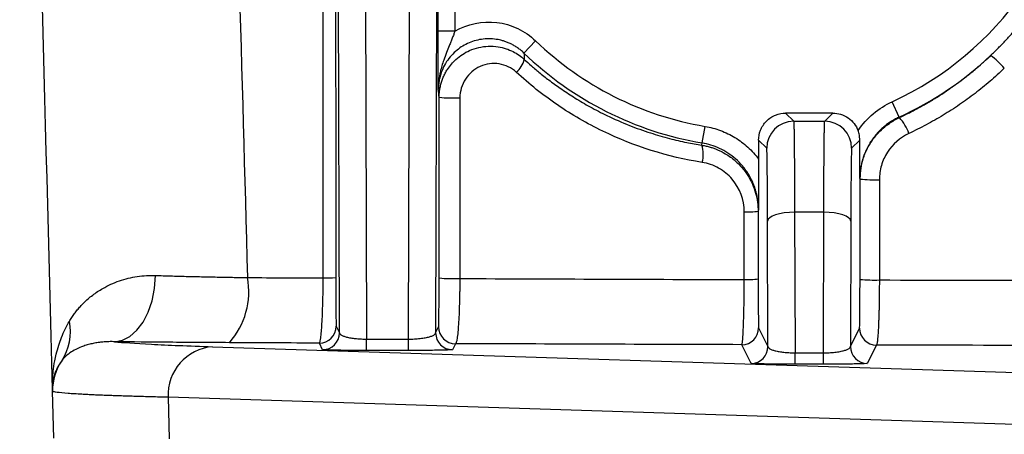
# Model space of a CAD drawing. Header units: millimetres. Extents: x 5 to 597, y 5 to 415.
# Tile 126 of 136: x 486.36 to 492.2, y 315.16 to 317.62. Entities that reach past the tile are written whole.
import ezdxf

# ---------------------------------------------------------------- set-up
doc = ezdxf.new("R2010")
doc.units = ezdxf.units.MM

msp = doc.modelspace()

# ---------------------------------------------------------------- linework, layer by layer
at = {"color": 7, "linetype": 'Continuous', "lineweight": 25}
for p, q in [((488.3991, 320.8349), (488.4145, 315.7292)), ((488.6641, 315.7292), (488.6794, 320.8349)), ((488.2542, 315.7665), (488.2392, 320.7828)), ((488.8394, 320.7828), (488.8244, 315.7665)), ((488.8384, 317.5548), (488.8384, 320.1834)), ((488.9384, 320.1834), (488.9384, 317.5548)), ((488.9384, 317.5548), (488.8384, 317.5548)), ((489.3479, 317.4255), (489.4172, 317.4974)), ((488.8447, 316.0918), (488.8451, 317.1629)), ((491.5737, 317.046), (491.5322, 317.1368)), ((490.8993, 317.0691), (490.9474, 317.0209)), ((491.1793, 317.0691), (490.8993, 317.0691)), ((491.1311, 317.0209), (491.1793, 317.0691)), ((490.4052, 316.8921), (490.4218, 316.9906)), ((490.9474, 317.0209), (491.1311, 317.0209)), ((490.7393, 316.9091), (490.7393, 316.7963)), ((490.7875, 316.8609), (490.7393, 316.9091)), ((491.3394, 316.9091), (491.2911, 316.8609)), ((490.4029, 316.8788), (490.4052, 316.8921)), ((491.3408, 316.6778), (491.3402, 316.6816)), ((491.3406, 316.0834), (491.3408, 316.6778)), ((491.4555, 316.6744), (491.4553, 316.0799)), ((490.6542, 316.0822), (490.6541, 316.4836)), ((490.7384, 316.4971), (490.7367, 316.4871)), ((490.7367, 316.4871), (490.7369, 316.0857)), ((491.1259, 316.4814), (490.9527, 316.4814)), ((490.9527, 316.4814), (490.9552, 315.6478)), ((491.1234, 315.6478), (491.1259, 316.4814)), ((490.7949, 315.6851), (490.7927, 316.4293)), ((491.2859, 316.4293), (491.2837, 315.6851)), ((488.2347, 315.8055), (488.2542, 315.7665)), ((488.8244, 315.7665), (488.8421, 315.802)), ((490.7395, 315.796), (490.7949, 315.6851)), ((491.2837, 315.6851), (491.338, 315.7938)), ((487.5017, 315.6843), (492.5268, 315.5233)), ((488.1542, 315.6666), (488.1348, 315.7055)), ((488.4145, 315.6618), (488.4145, 315.7292)), ((488.4145, 315.7292), (488.6641, 315.7292)), ((488.6641, 315.6618), (488.6641, 315.7292)), ((488.9421, 315.7021), (488.9244, 315.6666)), ((490.6949, 315.5852), (490.6395, 315.6961)), ((491.438, 315.6938), (491.3837, 315.5852)), ((488.6641, 315.6618), (488.4145, 315.6618)), ((490.9552, 315.5804), (490.9552, 315.6478)), ((490.9552, 315.6478), (491.1234, 315.6478)), ((491.1234, 315.5804), (491.1234, 315.6478)), ((491.1234, 315.5804), (490.9552, 315.5804)), ((486.5529, 315.4209), (486.5526, 315.4332)), ((486.5602, 315.1415), (486.5529, 315.4209)), ((487.2382, 315.3843), (487.2447, 315.138)), ((492.2633, 315.2233), (487.2382, 315.3843))]:
    msp.add_line(p, q, dxfattribs=at)
at = {"color": 7, "linetype": 'Continuous', "lineweight": 25, "flags": 128}
for points in [[(488.1574, 316.0919), (488.1569, 317.8335), (488.1566, 318.9605), (488.1563, 320.0874), (488.156, 321.2144)], [(488.2305, 321.2179), (488.2314, 318.3493), (488.2321, 316.0953)], [(488.9678, 317.1595), (488.9676, 316.5596), (488.9675, 316.0883)], [(491.5737, 317.046), (491.5741, 317.0441), (491.5744, 317.0427)], [(490.9527, 316.4814), (490.9216, 316.4803), (490.8918, 316.4773), (490.8642, 316.4725), (490.84, 316.466), (490.8201, 316.4581), (490.8052, 316.4491), (490.796, 316.4394), (490.7927, 316.4293)], [(491.2859, 316.4293), (491.2826, 316.4394), (491.2733, 316.4491), (491.2585, 316.4581), (491.2386, 316.466), (491.2144, 316.4725), (491.1868, 316.4773), (491.157, 316.4803), (491.1259, 316.4814)], [(486.9206, 315.7139), (486.9671, 315.7224), (487.0119, 315.7452), (487.0533, 315.7817), (487.0898, 315.8304), (487.1201, 315.8895), (487.143, 315.9569), (487.1577, 316.0301), (487.1637, 316.1064)]]:
    msp.add_lwpolyline(points, dxfattribs=at)
at = {"color": 7, "linetype": 'Continuous', "lineweight": 25}
for centre, radius, start, end in [((490.7393, 318.8691), 1.9051, 294.59335, 57.03856), ((490.7393, 318.8691), 1.9051, 226.05459, 260.40779), ((489.2088, 317.4213), 0.1445, 310.53751, 346.58759), ((490.7393, 318.8691), 2.005, 226.05459, 260.40779), ((490.7393, 318.8691), 2.005, 294.59335, 313.33895), ((491.8221, 317.0182), 0.4901, 40.23792, 53.25369), ((488.9329, 318.0909), 0.9321, 264.59432, 272.14864), ((491.3631, 316.8542), 0.2832, 19.41954, 41.7247), ((490.9475, 316.8609), 0.16, 90.00511, 179.99489), ((491.1311, 316.8609), 0.16, 0.00511, 89.99489), ((490.243, 316.8255), 0.1686, 343.23291, 18.43624), ((491.4245, 317.5429), 0.8691, 264.47123, 272.04438), ((490.6719, 317.0425), 0.5591, 268.17336, 276.66077), ((487.2562, 316.0118), 0.4601, 318.68753, 10.29517), ((488.1725, 316.5689), 0.4773, 268.18514, 277.16736), ((488.9325, 317.0195), 0.9319, 264.59401, 272.14825), ((490.672, 316.6411), 0.5592, 268.17334, 276.66031), ((491.4243, 316.9484), 0.869, 264.47106, 272.04428), ((486.3525, 315.7712), 0.3063, 326.25851, 11.86298), ((488.1347, 315.8055), 0.1, 270.00695, 359.98651), ((488.9421, 315.8021), 0.1, 180.01349, 269.99305), ((488.1542, 315.7666), 0.1, 270.00695, 359.98651), ((488.9244, 315.7666), 0.1, 180.01349, 269.99305), ((490.6395, 315.7961), 0.1, 270.00695, 359.98651), ((491.438, 315.7938), 0.1, 180.01349, 269.99305), ((487.5242, 315.3988), 0.2863, 94.50712, 182.90924), ((490.6949, 315.6852), 0.1, 270.00695, 359.98651), ((491.3837, 315.6852), 0.1, 180.01349, 269.99305), ((486.8527, 315.4287), 0.2999, 144.9409, 181.49958)]:
    msp.add_arc(centre, radius, start, end, dxfattribs=at)
for points, knots in [([(486.5526, 315.4332), (486.5089, 317.1007), (486.444, 319.5794), (486.3791, 322.058), (486.3579, 322.8691)], [0, 0, 0, 0, 0.672769, 1, 1, 1, 1]), ([(492.1153, 317.4108), (492.1307, 317.4256), (492.1614, 317.4553), (492.2058, 317.5018), (492.249, 317.5499), (492.2908, 317.5996), (492.3311, 317.651), (492.37, 317.7039), (492.4073, 317.7584), (492.4431, 317.8143), (492.4771, 317.8717), (492.5094, 317.9305), (492.5398, 317.9907), (492.5684, 318.0522), (492.5951, 318.1149), (492.6197, 318.1788), (492.6423, 318.2439), (492.6628, 318.31), (492.6811, 318.3771), (492.6972, 318.4452), (492.711, 318.5141), (492.7224, 318.5839), (492.7314, 318.6543), (492.738, 318.7254), (492.7422, 318.7971), (492.7428, 318.845), (492.7431, 318.8691)], [0, 0, 0, 0, 0.039186, 0.078585, 0.118198, 0.158024, 0.198063, 0.238316, 0.278782, 0.319463, 0.360357, 0.401467, 0.442792, 0.484334, 0.526092, 0.568069, 0.610264, 0.652679, 0.695314, 0.73817, 0.781249, 0.82455, 0.868076, 0.911825, 0.9558, 1, 1, 1, 1]), ([(488.9384, 317.5548), (489.0131, 317.5984), (489.1013, 317.6169), (489.2305, 317.6014), (489.272, 317.5894), (489.3505, 317.5521), (489.3858, 317.5276), (489.4172, 317.4974)], [0, 0, 0, 0, 0.5, 0.5, 0.75, 0.75, 1, 1, 1, 1]), ([(488.8402, 317.2084), (488.8399, 317.2326), (488.8397, 317.257), (488.8393, 317.3079), (488.8392, 317.3347), (488.8388, 317.3916), (488.8387, 317.4217), (488.8385, 317.4867), (488.8384, 317.5202), (488.8384, 317.5548)], [0, 0, 0, 0, 0.25, 0.25, 0.5, 0.5, 0.75, 0.75, 1, 1, 1, 1]), ([(488.9384, 317.5547), (488.9361, 317.548), (488.9311, 317.5341), (488.9229, 317.5128), (488.914, 317.4906), (488.9024, 317.4621), (488.8877, 317.4264), (488.8687, 317.3759), (488.8464, 317.3036), (488.8425, 317.2441), (488.8402, 317.2084)], [0, 0, 0, 0, 0.056742, 0.117718, 0.182469, 0.250634, 0.369154, 0.501361, 0.700538, 1, 1, 1, 1]), ([(489.3479, 317.4255), (489.3419, 317.431), (489.33, 317.442), (489.3107, 317.4564), (489.2908, 317.4691), (489.2706, 317.4799), (489.2506, 317.4887), (489.2311, 317.4957), (489.2123, 317.501), (489.1716, 317.5098), (489.1062, 317.5122), (489.0221, 317.4899), (488.9462, 317.4441), (488.8956, 317.3879), (488.8657, 317.3332), (488.8504, 317.2904), (488.8417, 317.2487), (488.8406, 317.2215), (488.8402, 317.2084)], [0, 0, 0, 0, 0.034934, 0.0694058, 0.1031135, 0.1357584, 0.1670533, 0.1967305, 0.2245471, 0.2502893, 0.3750851, 0.5000092, 0.6177693, 0.7497052, 0.8185375, 0.883373, 0.9438952, 1, 1, 1, 1]), ([(488.8451, 317.1629), (488.8453, 317.1706), (488.8456, 317.1863), (488.8485, 317.21), (488.8533, 317.2341), (488.8603, 317.2583), (488.8694, 317.2824), (488.8808, 317.306), (488.9029, 317.3433), (488.9469, 317.3949), (489.0282, 317.4479), (489.118, 317.469), (489.1917, 317.4647), (489.2415, 317.4526), (489.283, 317.4352), (489.3191, 317.4137), (489.3395, 317.3962), (489.3494, 317.3878)], [0, 0, 0, 0, 0.033042, 0.067142, 0.102229, 0.138212, 0.174983, 0.212417, 0.250375, 0.360856, 0.500153, 0.661766, 0.749634, 0.818632, 0.883536, 0.944028, 1, 1, 1, 1]), ([(489.3494, 317.3878), (489.3636, 317.3749), (489.3943, 317.3472), (489.4455, 317.3043), (489.5053, 317.2576), (489.5744, 317.2079), (489.6533, 317.1564), (489.7425, 317.1041), (489.8495, 317.0488), (489.9686, 316.9966), (490.0928, 316.9519), (490.2065, 316.919), (490.3086, 316.895), (490.373, 316.8839), (490.4029, 316.8788)], [0, 0, 0, 0, 0.048419, 0.104595, 0.168519, 0.240181, 0.319573, 0.406681, 0.501493, 0.624191, 0.735369, 0.83505, 0.923254, 1, 1, 1, 1]), ([(491.5744, 317.0427), (491.5941, 317.0521), (491.6336, 317.0709), (491.6916, 317.1015), (491.7487, 317.1339), (491.8048, 317.1681), (491.8597, 317.2042), (491.9134, 317.2421), (491.966, 317.2817), (492.0172, 317.323), (492.0672, 317.3659), (492.0993, 317.3959), (492.1153, 317.4108)], [0, 0, 0, 0, 0.1000032, 0.1999966, 0.2999834, 0.3999673, 0.4999515, 0.5999397, 0.6999351, 0.7999414, 0.8999618, 1, 1, 1, 1]), ([(489.3027, 317.3115), (489.2741, 317.3379), (489.2384, 317.3549), (489.1627, 317.3666), (489.1231, 317.3611), (489.0532, 317.3296), (489.0223, 317.3032), (488.9797, 317.2378), (488.9678, 317.1991), (488.9678, 317.1595)], [0, 0, 0, 0, 0.25, 0.25, 0.5, 0.5, 0.75, 0.75, 1, 1, 1, 1]), ([(492.1962, 317.3347), (492.1823, 317.3217), (492.1545, 317.2956), (492.1116, 317.2579), (492.0677, 317.2214), (492.0228, 317.1861), (491.977, 317.1519), (491.9144, 317.1079), (491.8337, 317.056), (491.7337, 316.9986), (491.6647, 316.9651), (491.6301, 316.9484)], [0, 0, 0, 0, 0.082955, 0.165807, 0.248615, 0.331443, 0.41435, 0.497398, 0.664901, 0.832268, 1, 1, 1, 1]), ([(490.4044, 316.7768), (490.1981, 316.8097), (490.002, 316.8717), (489.7226, 317.007), (489.6319, 317.0594), (489.4607, 317.1761), (489.3795, 317.2406), (489.3027, 317.3115)], [0, 0, 0, 0, 0.5, 0.5, 0.75, 0.75, 1, 1, 1, 1]), ([(491.3288, 316.9661), (491.3544, 317.0033), (491.385, 317.0368), (491.4535, 317.0942), (491.4911, 317.118), (491.5322, 317.1368)], [0, 0, 0, 0, 0.5, 0.5, 1, 1, 1, 1]), ([(490.7393, 316.9091), (490.7393, 316.9279), (490.7427, 316.9483), (490.7583, 316.9877), (490.7705, 317.0066), (490.8018, 317.0378), (490.8207, 317.05), (490.8601, 317.0656), (490.8804, 317.0691), (490.8993, 317.0691)], [0, 0, 0, 0, 0.25, 0.25, 0.5, 0.5, 0.75, 0.75, 1, 1, 1, 1]), ([(491.1793, 317.0691), (491.2095, 317.0691), (491.2427, 317.0597), (491.2974, 317.022), (491.318, 316.9944), (491.3288, 316.9661)], [0, 0, 0, 0, 0.5, 0.5, 1, 1, 1, 1]), ([(491.5737, 317.046), (491.5658, 317.0422), (491.5498, 317.0345), (491.5266, 317.0208), (491.5036, 317.0052), (491.4813, 316.9876), (491.4599, 316.9681), (491.4396, 316.9466), (491.4207, 316.9234), (491.4036, 316.8988), (491.387, 316.8708), (491.3705, 316.8367), (491.3549, 316.7931), (491.3427, 316.7403), (491.341, 316.7019), (491.3402, 316.6816)], [0, 0, 0, 0, 0.057432, 0.116498, 0.177119, 0.239196, 0.30261, 0.367225, 0.432884, 0.499416, 0.56332, 0.646436, 0.748031, 0.866669, 1, 1, 1, 1]), ([(491.3408, 316.6778), (491.3409, 316.6867), (491.3413, 316.7047), (491.3442, 316.7319), (491.3488, 316.7594), (491.3556, 316.7871), (491.3645, 316.8147), (491.3756, 316.8419), (491.3887, 316.8686), (491.408, 316.9014), (491.4367, 316.9402), (491.4743, 316.9781), (491.5201, 317.0143), (491.554, 317.032), (491.5744, 317.0427)], [0, 0, 0, 0, 0.058269, 0.117956, 0.178967, 0.241193, 0.304506, 0.368763, 0.433806, 0.499467, 0.617993, 0.749321, 0.848812, 1, 1, 1, 1]), ([(490.4218, 316.9906), (490.4534, 316.9852), (490.484, 316.977), (490.5432, 316.9548), (490.5721, 316.9408), (490.6264, 316.9075), (490.6517, 316.8885), (490.6985, 316.8459), (490.7201, 316.822), (490.7393, 316.7963)], [0, 0, 0, 0, 0.25, 0.25, 0.5, 0.5, 0.75, 0.75, 1, 1, 1, 1]), ([(490.9474, 317.0209), (490.9475, 317.0206), (490.9477, 317.02), (490.948, 317.0169), (490.9482, 317.0122), (490.9485, 317.0059), (490.9487, 316.998), (490.9489, 316.9887), (490.9492, 316.9781), (490.9494, 316.9662), (490.9496, 316.9531), (490.9498, 316.9389), (490.95, 316.9237), (490.9502, 316.9076), (490.9504, 316.8907), (490.9506, 316.8729), (490.9507, 316.8546), (490.9509, 316.8356), (490.9511, 316.816), (490.9512, 316.796), (490.9514, 316.7756), (490.9515, 316.7549), (490.9516, 316.734), (490.9517, 316.7128), (490.9519, 316.6915), (490.952, 316.6701), (490.9521, 316.6487), (490.9522, 316.6273), (490.9523, 316.606), (490.9524, 316.5847), (490.9524, 316.5637), (490.9525, 316.5428), (490.9526, 316.5221), (490.9526, 316.5017), (490.9527, 316.4881), (490.9527, 316.4814)], [0, 0, 0, 0, 0.038892, 0.077247, 0.115066, 0.152348, 0.189092, 0.225301, 0.260972, 0.296106, 0.330704, 0.364765, 0.398289, 0.431276, 0.463727, 0.495641, 0.527017, 0.557857, 0.588161, 0.617927, 0.647156, 0.675849, 0.704005, 0.731624, 0.758706, 0.785251, 0.81126, 0.836731, 0.861666, 0.886064, 0.909925, 0.933249, 0.956036, 0.978286, 1, 1, 1, 1]), ([(491.1259, 316.4814), (491.1259, 316.4938), (491.126, 316.5192), (491.1261, 316.5571), (491.1263, 316.5958), (491.1264, 316.6349), (491.1266, 316.6742), (491.1268, 316.7134), (491.1271, 316.752), (491.1273, 316.7899), (491.1276, 316.8264), (491.1279, 316.8614), (491.1282, 316.8942), (491.1286, 316.9244), (491.129, 316.9515), (491.1293, 316.975), (491.1298, 316.9943), (491.1302, 317.0088), (491.1307, 317.0186), (491.131, 317.0201), (491.1311, 317.0209)], [0, 0, 0, 0, 0.0402214, 0.082247, 0.126077, 0.1717112, 0.2191495, 0.268392, 0.3194385, 0.372289, 0.4269435, 0.4834019, 0.5416641, 0.60173, 0.6635996, 0.7272728, 0.7927495, 0.8600297, 0.9291132, 1, 1, 1, 1]), ([(491.3394, 316.9091), (491.3392, 316.9147), (491.3389, 316.9243), (491.3367, 316.9389), (491.3336, 316.9525), (491.3303, 316.9617), (491.3288, 316.9661)], [0, 0, 0, 0, 0.290269, 0.500205, 0.762717, 1, 1, 1, 1]), ([(491.3402, 316.6816), (491.3401, 316.6999), (491.34, 316.7279), (491.3398, 316.765), (491.3397, 316.7974), (491.3396, 316.8329), (491.3394, 316.8717), (491.3394, 316.897), (491.3394, 316.9091)], [0, 0, 0, 0, 0.250352, 0.381866, 0.500227, 0.682048, 0.848411, 1, 1, 1, 1]), ([(491.6301, 316.9484), (491.5781, 316.9241), (491.5336, 316.8849), (491.4876, 316.8128), (491.4757, 316.7865), (491.4596, 316.7314), (491.4555, 316.7032), (491.4555, 316.6744)], [0, 0, 0, 0, 0.5, 0.5, 0.75, 0.75, 1, 1, 1, 1]), ([(490.4029, 316.8788), (490.4115, 316.8772), (490.4281, 316.8742), (490.4516, 316.868), (490.4728, 316.8611), (490.4916, 316.8539), (490.5079, 316.8467), (490.5218, 316.8398), (490.5516, 316.8238), (490.5937, 316.7948), (490.6407, 316.7485), (490.6767, 316.6997), (490.7037, 316.6492), (490.7228, 316.5959), (490.7346, 316.5415), (490.736, 316.5051), (490.7367, 316.4871)], [0, 0, 0, 0, 0.046984, 0.090637, 0.130661, 0.166807, 0.198871, 0.226693, 0.250145, 0.380599, 0.499946, 0.602444, 0.704674, 0.805619, 0.904334, 1, 1, 1, 1]), ([(490.7384, 316.4971), (490.7383, 316.5061), (490.7379, 316.5243), (490.735, 316.5518), (490.7302, 316.5795), (490.7234, 316.6073), (490.7103, 316.6476), (490.6864, 316.699), (490.6481, 316.7535), (490.6043, 316.7984), (490.5583, 316.8335), (490.5088, 316.861), (490.4576, 316.8812), (490.4224, 316.8885), (490.4052, 316.8921)], [0, 0, 0, 0, 0.048068, 0.097215, 0.147356, 0.198398, 0.25023, 0.373237, 0.500059, 0.604214, 0.707242, 0.80812, 0.90595, 1, 1, 1, 1]), ([(490.7927, 316.4293), (490.7925, 316.4875), (490.7923, 316.5455), (490.7916, 316.6522), (490.7911, 316.7007), (490.7902, 316.7799), (490.7897, 316.8105), (490.7886, 316.8507), (490.788, 316.8604), (490.7875, 316.8609)], [0, 0, 0, 0, 0.25, 0.25, 0.5, 0.5, 0.75, 0.75, 1, 1, 1, 1]), ([(491.2911, 316.8609), (491.2906, 316.8604), (491.29, 316.8507), (491.2889, 316.8105), (491.2884, 316.7799), (491.2874, 316.7007), (491.287, 316.6522), (491.2863, 316.5455), (491.2861, 316.4875), (491.2859, 316.4293)], [0, 0, 0, 0, 0.25, 0.25, 0.5, 0.5, 0.75, 0.75, 1, 1, 1, 1]), ([(490.7393, 316.7963), (490.7393, 316.7886), (490.7393, 316.7729), (490.7393, 316.7487), (490.7392, 316.7234), (490.7392, 316.6971), (490.7391, 316.6696), (490.739, 316.6303), (490.7388, 316.5725), (490.7385, 316.5249), (490.7384, 316.4971)], [0, 0, 0, 0, 0.072426, 0.148765, 0.229392, 0.314622, 0.404723, 0.499923, 0.707733, 1, 1, 1, 1]), ([(490.6541, 316.4836), (490.654, 316.5548), (490.6284, 316.6238), (490.5598, 316.7039), (490.5328, 316.7259), (490.4717, 316.76), (490.439, 316.7713), (490.4044, 316.7768)], [0, 0, 0, 0, 0.5, 0.5, 0.75, 0.75, 1, 1, 1, 1]), ([(486.6523, 315.8341), (486.6571, 315.842), (486.6667, 315.8578), (486.6825, 315.8804), (486.6994, 315.9022), (486.7175, 315.9232), (486.7465, 315.9536), (486.7889, 315.9906), (486.8438, 316.0271), (486.8975, 316.0547), (486.9482, 316.0749), (487.0005, 316.0903), (487.0539, 316.1008), (487.1081, 316.1067), (487.1454, 316.1065), (487.1637, 316.1064)], [0, 0, 0, 0, 0.050157, 0.100297, 0.150434, 0.200578, 0.25074, 0.377391, 0.499383, 0.590334, 0.678034, 0.762637, 0.844335, 0.923363, 1, 1, 1, 1]), ([(487.1637, 316.1064), (487.1785, 316.106), (487.2078, 316.1051), (487.2529, 316.1038), (487.2983, 316.1025), (487.344, 316.1014), (487.3899, 316.1002), (487.4359, 316.0992), (487.4818, 316.0982), (487.5277, 316.0972), (487.5734, 316.0963), (487.6188, 316.0955), (487.6638, 316.0947), (487.694, 316.0942), (487.7089, 316.094)], [0, 0, 0, 0, 0.090323, 0.179467, 0.267398, 0.354081, 0.43949, 0.523599, 0.606387, 0.687836, 0.767932, 0.846663, 0.924021, 1, 1, 1, 1]), ([(488.1348, 315.7055), (488.1352, 315.7058), (488.1362, 315.7064), (488.138, 315.7103), (488.1404, 315.7191), (488.1435, 315.738), (488.147, 315.7706), (488.1504, 315.8191), (488.1533, 315.8763), (488.1552, 315.9361), (488.1564, 315.9915), (488.1572, 316.0414), (488.1573, 316.0752), (488.1574, 316.0919)], [0, 0, 0, 0, 0.037907, 0.09162, 0.162188, 0.250651, 0.383423, 0.50023, 0.629512, 0.749925, 0.834659, 0.918233, 1, 1, 1, 1]), ([(488.2321, 316.0953), (488.2321, 316.0563), (488.2322, 316.0184), (488.2324, 315.9657), (488.2325, 315.9491), (488.2327, 315.9179), (488.2328, 315.9032), (488.2332, 315.8637), (488.2334, 315.8426), (488.2341, 315.814), (488.2344, 315.8062), (488.2347, 315.8055)], [0, 0, 0, 0, 0.25, 0.25, 0.375, 0.375, 0.5, 0.5, 0.75, 0.75, 1, 1, 1, 1]), ([(488.8421, 315.802), (488.8425, 315.8027), (488.8428, 315.8104), (488.8432, 315.8322), (488.8434, 315.841), (488.8437, 315.8617), (488.8438, 315.8737), (488.8441, 315.9001), (488.8442, 315.9145), (488.8444, 315.9457), (488.8444, 315.9626), (488.8447, 316.0149), (488.8447, 316.053), (488.8447, 316.0918)], [0, 0, 0, 0, 0.25, 0.25, 0.375, 0.375, 0.5, 0.5, 0.625, 0.625, 0.75, 0.75, 1, 1, 1, 1]), ([(488.9675, 316.0883), (488.9674, 316.08), (488.9674, 316.0633), (488.9671, 316.0383), (488.9668, 316.0133), (488.9664, 315.9885), (488.9658, 315.9639), (488.9648, 315.9252), (488.9629, 315.8731), (488.9597, 315.8165), (488.956, 315.7677), (488.9523, 315.7373), (488.9492, 315.7193), (488.9468, 315.7099), (488.9445, 315.7037), (488.9429, 315.7026), (488.9421, 315.7021)], [0, 0, 0, 0, 0.040714, 0.081955, 0.123649, 0.165714, 0.208066, 0.250615, 0.371031, 0.500224, 0.613241, 0.749902, 0.813018, 0.874792, 0.937772, 1, 1, 1, 1]), ([(490.6395, 315.6961), (490.6397, 315.6963), (490.6404, 315.6969), (490.6416, 315.7008), (490.6431, 315.7096), (490.6452, 315.7288), (490.6474, 315.7615), (490.6494, 315.8051), (490.651, 315.8495), (490.6522, 315.8935), (490.6531, 315.94), (490.6537, 315.9876), (490.6541, 316.0351), (490.6541, 316.0667), (490.6542, 316.0822)], [0, 0, 0, 0, 0.0374437, 0.0909581, 0.1616415, 0.2505821, 0.3831486, 0.5001259, 0.5887564, 0.676097, 0.7614436, 0.8441849, 0.9238263, 1, 1, 1, 1]), ([(490.7369, 316.0857), (490.7369, 316.0471), (490.737, 316.0095), (490.7372, 315.957), (490.7372, 315.9405), (490.7374, 315.9093), (490.7375, 315.8946), (490.7379, 315.8549), (490.7382, 315.8336), (490.7388, 315.8047), (490.7391, 315.7967), (490.7395, 315.796)], [0, 0, 0, 0, 0.25, 0.25, 0.375, 0.375, 0.5, 0.5, 0.75, 0.75, 1, 1, 1, 1]), ([(491.338, 315.7938), (491.3383, 315.7945), (491.3387, 315.8023), (491.3391, 315.8242), (491.3393, 315.8331), (491.3395, 315.8539), (491.3397, 315.866), (491.3399, 315.8925), (491.34, 315.907), (491.3402, 315.9382), (491.3403, 315.955), (491.3405, 316.0071), (491.3406, 316.0449), (491.3406, 316.0834)], [0, 0, 0, 0, 0.25, 0.25, 0.375, 0.375, 0.5, 0.5, 0.625, 0.625, 0.75, 0.75, 1, 1, 1, 1]), ([(491.4553, 316.0799), (491.4553, 316.0707), (491.4552, 316.0521), (491.4551, 316.024), (491.4548, 315.9955), (491.4545, 315.9668), (491.454, 315.9383), (491.4534, 315.9102), (491.4527, 315.8828), (491.4518, 315.8564), (491.4509, 315.8313), (491.4495, 315.7989), (491.4475, 315.7598), (491.4445, 315.7225), (491.4414, 315.7018), (491.4393, 315.6949), (491.4383, 315.6941), (491.438, 315.6938)], [0, 0, 0, 0, 0.045341, 0.091975, 0.139837, 0.188848, 0.238908, 0.289904, 0.341706, 0.394172, 0.447146, 0.500463, 0.6136, 0.750108, 0.882372, 0.964112, 1, 1, 1, 1]), ([(486.5526, 315.4332), (486.5524, 315.4428), (486.5521, 315.4639), (486.5533, 315.4986), (486.5569, 315.5451), (486.5639, 315.5928), (486.5751, 315.6449), (486.5881, 315.6911), (486.6061, 315.741), (486.6267, 315.7882), (486.644, 315.8192), (486.6523, 315.8341)], [0, 0, 0, 0, 0.069261, 0.152804, 0.250882, 0.4056, 0.500641, 0.63431, 0.749675, 0.879413, 1, 1, 1, 1]), ([(488.2542, 315.7665), (488.2545, 315.7651), (488.255, 315.7624), (488.258, 315.7587), (488.2616, 315.7555), (488.2684, 315.7512), (488.2803, 315.746), (488.3012, 315.74), (488.3262, 315.7352), (488.3547, 315.7318), (488.3844, 315.7296), (488.4045, 315.7293), (488.4145, 315.7292)], [0, 0, 0, 0, 0.08028, 0.149765, 0.208454, 0.256349, 0.398754, 0.52393, 0.654874, 0.776526, 0.88962, 1, 1, 1, 1]), ([(488.6641, 315.7292), (488.6698, 315.7293), (488.6812, 315.7294), (488.6984, 315.7301), (488.7154, 315.7313), (488.732, 315.7329), (488.748, 315.7349), (488.7632, 315.7373), (488.7803, 315.7408), (488.7983, 315.746), (488.8124, 315.7521), (488.8221, 315.7592), (488.8235, 315.7638), (488.8244, 315.7665)], [0, 0, 0, 0, 0.0629116, 0.1271537, 0.1929765, 0.2606128, 0.3302772, 0.402166, 0.4764582, 0.6015358, 0.7439575, 0.8504001, 1, 1, 1, 1]), ([(486.9206, 315.7139), (486.9116, 315.7141), (486.8929, 315.7144), (486.8653, 315.7131), (486.8369, 315.7106), (486.8082, 315.7064), (486.7793, 315.7004), (486.7507, 315.6927), (486.7206, 315.6822), (486.6878, 315.6675), (486.6527, 315.6464), (486.6254, 315.6234), (486.6119, 315.6067), (486.6072, 315.601)], [0, 0, 0, 0, 0.057569, 0.119701, 0.186442, 0.257835, 0.333917, 0.414721, 0.500271, 0.610414, 0.749926, 0.914344, 1, 1, 1, 1]), ([(486.9206, 315.7139), (486.9682, 315.7088), (487.0414, 315.7037), (487.2364, 315.6937), (487.3584, 315.6889), (487.5017, 315.6843)], [0, 0, 0, 0, 0.5, 0.5, 1, 1, 1, 1]), ([(487.6018, 315.708), (487.4773, 315.7086), (487.3584, 315.7094), (487.1314, 315.7114), (487.0232, 315.7126), (486.9206, 315.7139)], [0, 0, 0, 0, 0.5, 0.5, 1, 1, 1, 1]), ([(490.7949, 315.6851), (490.7952, 315.6837), (490.7957, 315.681), (490.7987, 315.6773), (490.8023, 315.6741), (490.809, 315.6698), (490.821, 315.6646), (490.8419, 315.6586), (490.8669, 315.6538), (490.8954, 315.6504), (490.925, 315.6482), (490.9452, 315.6479), (490.9552, 315.6478)], [0, 0, 0, 0, 0.08028, 0.149765, 0.208454, 0.256349, 0.398754, 0.52393, 0.654874, 0.776526, 0.88962, 1, 1, 1, 1]), ([(491.1234, 315.6478), (491.1291, 315.6478), (491.1405, 315.648), (491.1577, 315.6487), (491.1747, 315.6499), (491.1913, 315.6515), (491.2074, 315.6535), (491.2225, 315.6559), (491.2396, 315.6594), (491.2576, 315.6646), (491.2717, 315.6707), (491.2814, 315.6778), (491.2828, 315.6824), (491.2837, 315.6851)], [0, 0, 0, 0, 0.062912, 0.127154, 0.192977, 0.260613, 0.330277, 0.402166, 0.476458, 0.601536, 0.743958, 0.8504, 1, 1, 1, 1]), ([(488.4145, 315.6618), (488.384, 315.6618), (488.3511, 315.6619), (488.2873, 315.6623), (488.2567, 315.6627), (488.206, 315.6636), (488.186, 315.6642), (488.1604, 315.6654), (488.1545, 315.666), (488.1542, 315.6666)], [0, 0, 0, 0, 0.25, 0.25, 0.5, 0.5, 0.75, 0.75, 1, 1, 1, 1]), ([(488.9244, 315.6666), (488.9241, 315.666), (488.9182, 315.6654), (488.8926, 315.6642), (488.8726, 315.6636), (488.8219, 315.6627), (488.7913, 315.6623), (488.7275, 315.6619), (488.6946, 315.6618), (488.6641, 315.6618)], [0, 0, 0, 0, 0.25, 0.25, 0.5, 0.5, 0.75, 0.75, 1, 1, 1, 1]), ([(486.6072, 315.601), (486.603, 315.5952), (486.5943, 315.5831), (486.583, 315.5636), (486.5728, 315.5422), (486.563, 315.5155), (486.5539, 315.4791), (486.5531, 315.4501), (486.5526, 315.4332)], [0, 0, 0, 0, 0.111864, 0.232458, 0.361787, 0.499852, 0.707328, 1, 1, 1, 1]), ([(490.9552, 315.5804), (490.9247, 315.5804), (490.8918, 315.5805), (490.828, 315.5809), (490.7974, 315.5813), (490.7467, 315.5822), (490.7267, 315.5828), (490.7011, 315.584), (490.6952, 315.5846), (490.6949, 315.5852)], [0, 0, 0, 0, 0.25, 0.25, 0.5, 0.5, 0.75, 0.75, 1, 1, 1, 1]), ([(491.3837, 315.5852), (491.3834, 315.5846), (491.3775, 315.584), (491.3519, 315.5828), (491.3319, 315.5822), (491.2812, 315.5813), (491.2506, 315.5809), (491.1868, 315.5805), (491.1539, 315.5804), (491.1234, 315.5804)], [0, 0, 0, 0, 0.25, 0.25, 0.5, 0.5, 0.75, 0.75, 1, 1, 1, 1]), ([(487.2382, 315.3843), (487.2212, 315.3847), (487.1872, 315.3856), (487.1384, 315.3868), (487.0914, 315.3881), (487.0463, 315.3894), (487.0031, 315.3907), (486.9618, 315.392), (486.9223, 315.3933), (486.8849, 315.3946), (486.8493, 315.396), (486.8157, 315.3974), (486.7841, 315.3988), (486.7545, 315.4003), (486.703, 315.4031), (486.6344, 315.4073), (486.5859, 315.412), (486.5635, 315.4159), (486.5546, 315.4184), (486.5534, 315.4201), (486.5529, 315.4209)], [0, 0, 0, 0, 0.038466, 0.076933, 0.1154, 0.153867, 0.192334, 0.230801, 0.269268, 0.307735, 0.346203, 0.38467, 0.423138, 0.461606, 0.500073, 0.638221, 0.80524, 0.873256, 0.938176, 1, 1, 1, 1])]:
    msp.add_open_spline(points, degree=3, knots=knots, dxfattribs=at)
at = {"color": 8, "linetype": 'Continuous', "lineweight": 25}
msp.add_open_spline([(487.5183, 322.8691), (487.5477, 321.8249), (487.6112, 319.5666), (487.6747, 317.3082), (487.7089, 316.094)], degree=3, knots=[0, 0, 0, 0, 0.462357, 1, 1, 1, 1], dxfattribs=at)
at = {"color": 7, "linetype": 'Continuous', "lineweight": 25}
for points in [[(489.3479, 317.4255), (489.3484, 317.4128), (489.3489, 317.4003), (489.3494, 317.3878)], [(488.8451, 317.1629), (488.8434, 317.178), (488.8418, 317.1931), (488.8402, 317.2084)], [(487.7089, 316.094), (487.8581, 316.0933), (488.0076, 316.0925), (488.1574, 316.0919)], [(488.9675, 316.0883), (489.5264, 316.086), (490.0889, 316.084), (490.6542, 316.0822)], [(491.4553, 316.0799), (492.1269, 316.0781), (492.8016, 316.0767), (493.4783, 316.0758)], [(488.1348, 315.7055), (487.9567, 315.7063), (487.779, 315.7072), (487.6018, 315.708)], [(490.6395, 315.6961), (490.0708, 315.6978), (489.5045, 315.6998), (488.9421, 315.7021)], [(493.4726, 315.6897), (492.7922, 315.6907), (492.1133, 315.6921), (491.438, 315.6938)]]:
    msp.add_open_spline(points, degree=3, dxfattribs=at)

doc.saveas('drawing.dxf')
